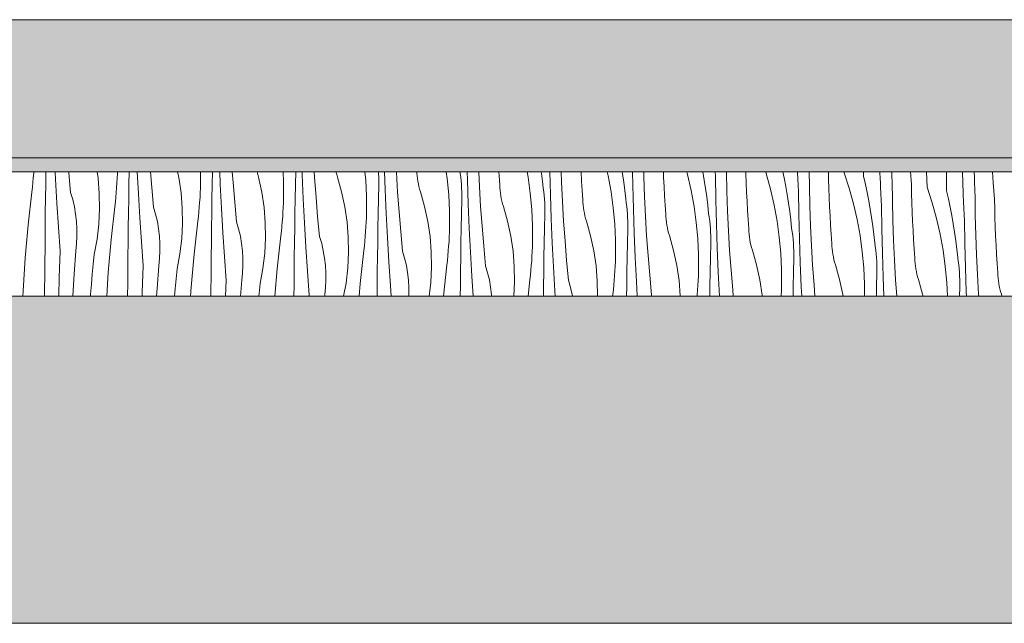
# Model space of a CAD drawing. Header units: millimetres. Extents: x -5600 to 56024, y 506 to 54141.
# Tile 37 of 48: x 40166 to 41591, y 28372 to 29245. Entities that reach past the tile are written whole.
import ezdxf

# ---------------------------------------------------------------- set-up
doc = ezdxf.new("R2010")
doc.units = ezdxf.units.MM
doc.layers.add('2D Drafting - General2', color=251, linetype='Continuous', lineweight=15)
doc.layers.add('2D Drafting - General81', color=251, linetype='Continuous', lineweight=20)

# ---------------------------------------------------------------- blocks, each defined once
blk = doc.blocks.new('*X26')
at = {"layer": '2D Drafting - General81', "linetype": 'Continuous'}
for p, q in [((-55035.9, -105025.8), (-55035.3, -105018.9)), ((-55035.3, -105018.9), (-55035.2, -105016.9)), ((-55017.9, -105034.7), (-55017.6, -105016.9)), ((-55003.9, -105027.6), (-55004.4, -105016.9)), ((-54984.7, -105018.6), (-54984.8, -105016.9)), ((-54982, -105047), (-54984.7, -105018.6)), ((-54942.2, -105026.2), (-54943.6, -105016.9)), ((-54914.2, -105019.5), (-54914.1, -105016.9)), ((-54897.5, -105035), (-54897.1, -105016.9)), ((-54883.8, -105048.8), (-54885.4, -105016.9)), ((-54864.6, -105039.7), (-54866.5, -105016.9)), ((-54825.4, -105025.4), (-54827.2, -105016.9)), ((-54794, -105016.9), (-54793.9, -105033.8)), ((-54777, -105035.2), (-54776.7, -105016.9)), ((-54765.5, -105035.1), (-54766.2, -105016.9)), ((-54746.9, -105032.4), (-54748, -105016.9)), ((-54709.9, -105024.9), (-54712.2, -105016.9)), ((-54674.6, -105016.9), (-54673.9, -105031.5)), ((-54656.6, -105035.5), (-54656.2, -105016.9)), ((-54646.9, -105021.4), (-54647, -105016.9)), ((-54628.9, -105025.1), (-54629.4, -105016.9)), ((-54598, -105017.1), (-54598.1, -105016.9)), ((-54597, -105021), (-54598, -105017.1)), ((-54556.1, -105016.9), (-54554.9, -105029.1)), ((-54536.3, -105019.7), (-54536.4, -105016.9)), ((-54526.8, -105042.5), (-54527.6, -105016.9)), ((-54510.5, -105017.7), (-54510.5, -105016.9)), ((-54508.8, -105046.3), (-54510.5, -105017.7)), ((-54480.9, -105018.8), (-54481, -105016.9)), ((-54480.6, -105022.7), (-54480.9, -105018.8)), ((-54438.4, -105016.9), (-54437, -105026.9)), ((-54418.2, -105019.4), (-54418.6, -105016.9)), ((-54407.9, -105028.8), (-54408.2, -105016.9)), ((-54390.4, -105038.9), (-54391.5, -105016.9)), ((-54361.9, -105022.7), (-54362.3, -105016.9)), ((-54321.5, -105016.9), (-54320.1, -105024.8)), ((-54301.1, -105016.9), (-54300.3, -105023.1)), ((-54287.8, -105050), (-54288.6, -105016.9)), ((-54271.7, -105031.5), (-54272.2, -105016.9)), ((-54243.4, -105017.3), (-54243.5, -105016.9)), ((-54242.7, -105030.6), (-54243.4, -105017.3)), ((-54205.6, -105016.9), (-54204.2, -105022.8)), ((-54184, -105016.9), (-54183.5, -105019.9)), ((-54168.6, -105036.2), (-54168.9, -105016.9)), ((-54152.7, -105024.1), (-54152.8, -105016.9)), ((-54124, -105025.2), (-54124.4, -105016.9)), ((-54090.5, -105016.9), (-54089.4, -105021)), ((-54067.5, -105016.9), (-54065.4, -105029)), ((-54049.4, -105017.8), (-54049.4, -105016.9)), ((-54049.1, -105022.5), (-54049.4, -105017.8)), ((-54032.6, -105045.3), (-54033.3, -105016.9)), ((-54005, -105019.7), (-54005, -105016.9)), ((-53976.4, -105016.9), (-53975.5, -105019.5)), ((-53951.6, -105016.9), (-53949.7, -105026)), ((-53930.2, -105020.3), (-53930.4, -105016.9)), ((-53913.2, -105037.9), (-53913.5, -105016.9)), ((-53885.3, -105027.6), (-53885.5, -105016.9)), ((-53862.7, -105018.3), (-53862.8, -105016.9)), ((-53862.7, -105018.3), (-53855.5, -105040.7)), ((-53834.9, -105023.2), (-53834.8, -105016.9)), ((-53810.7, -105027.5), (-53811.1, -105016.9)), ((-53794, -105019.4), (-53794.1, -105016.9)), ((-53765.5, -105035.5), (-53766.8, -105016.9)), ((-53742.6, -105039.5), (-53743.8, -105016.9)), ((-53714.8, -105044.4), (-53714.6, -105016.9)), ((-53690.7, -105048.6), (-53691.8, -105016.9)), ((-53674.7, -105018.4), (-53674.8, -105016.9)), ((-53674.5, -105023.9), (-53674.7, -105018.4)), ((-53647.2, -105032.5), (-53648.1, -105016.9)), ((-55037.2, -105039.5), (-55036.5, -105032.6)), ((-55036.5, -105032.6), (-55035.9, -105025.8)), ((-55001.9, -105062.4), (-55003.9, -105027.6)), ((-54940.4, -105048.3), (-54942.2, -105026.2)), ((-54914.8, -105033.2), (-54914.5, -105026.4)), ((-54914.5, -105026.4), (-54914.2, -105019.5)), ((-54822.1, -105047.4), (-54825.4, -105025.4)), ((-54744.5, -105060.9), (-54746.9, -105032.4)), ((-54705.3, -105046.6), (-54709.9, -105024.9)), ((-54673.9, -105031.5), (-54673.9, -105055)), ((-54645.4, -105056.2), (-54646.9, -105021.4)), ((-54626.8, -105053.6), (-54628.9, -105025.1)), ((-54595.9, -105024.7), (-54597, -105021)), ((-54589.9, -105046.1), (-54595.9, -105024.7)), ((-54554.9, -105029.1), (-54553.8, -105052.6)), ((-54536.1, -105025), (-54536.3, -105019.7)), ((-54536, -105030.4), (-54536.1, -105025)), ((-54536, -105035.8), (-54536, -105030.4)), ((-54480.1, -105026.7), (-54480.6, -105022.7)), ((-54479.6, -105030.6), (-54480.1, -105026.7)), ((-54478.8, -105034.5), (-54479.6, -105030.6)), ((-54437, -105026.9), (-54434.9, -105050.3)), ((-54417.5, -105024.8), (-54418.2, -105019.4)), ((-54417, -105030.1), (-54417.5, -105024.8)), ((-54416.5, -105035.5), (-54417, -105030.1)), ((-54406.7, -105063.7), (-54407.9, -105028.8)), ((-54361, -105036), (-54361.9, -105022.7)), ((-54320.1, -105024.8), (-54316.9, -105048.1)), ((-54300.3, -105023.1), (-54299, -105035.3)), ((-54270.4, -105060.1), (-54271.7, -105031.5)), ((-54241.9, -105043.9), (-54242.7, -105030.6)), ((-54204.2, -105022.8), (-54200, -105045.9)), ((-54183.5, -105019.9), (-54181.8, -105032.1)), ((-54181.8, -105032.1), (-54180.2, -105044.2)), ((-54151.7, -105052.7), (-54152.7, -105024.1)), ((-54123.4, -105038.5), (-54124, -105025.2)), ((-54089.4, -105021), (-54084.2, -105044)), ((-54065.4, -105029), (-54063.4, -105041.1)), ((-54048.6, -105057.4), (-54049.1, -105022.5)), ((-54004.5, -105033.1), (-54005, -105019.7)), ((-54004, -105046.4), (-54004.5, -105033.1)), ((-53975.5, -105019.5), (-53969.3, -105042.2)), ((-53949.7, -105026), (-53947.4, -105038.1)), ((-53930, -105025), (-53930.2, -105020.3)), ((-53929.8, -105029.7), (-53930, -105025)), ((-53929.5, -105034.3), (-53929.8, -105029.7)), ((-53884.9, -105040.9), (-53885.3, -105027.6)), ((-53834.9, -105023.2), (-53832.2, -105035.2)), ((-53810.5, -105032.1), (-53810.7, -105027.5)), ((-53810.3, -105036.8), (-53810.5, -105032.1)), ((-53793.7, -105025), (-53794, -105019.4)), ((-53793.5, -105030.5), (-53793.7, -105025)), ((-53793.1, -105059.1), (-53793.5, -105030.5)), ((-53674.3, -105029.5), (-53674.5, -105023.9)), ((-53674.1, -105035), (-53674.3, -105029.5)), ((-53645.4, -105056.6), (-53647.2, -105032.5)), ((-55043.3, -105093.8), (-55038, -105046.3)), ((-55038, -105046.3), (-55037.2, -105039.5)), ((-55018.2, -105055.6), (-55017.9, -105034.7)), ((-54978.9, -105057.3), (-54982, -105047)), ((-54916.4, -105053.8), (-54915.8, -105047)), ((-54915.8, -105047), (-54915.3, -105040.1)), ((-54915.3, -105040.1), (-54914.8, -105033.2)), ((-54897.8, -105055.9), (-54897.5, -105035)), ((-54861.9, -105068.2), (-54864.6, -105039.7)), ((-54820.4, -105069.5), (-54822.1, -105047.4)), ((-54794.4, -105047.6), (-54794.1, -105040.7)), ((-54794.1, -105040.7), (-54793.9, -105033.8)), ((-54777.4, -105056.1), (-54777, -105035.2)), ((-54763.7, -105069.9), (-54765.5, -105035.1)), ((-54702.1, -105068.5), (-54705.3, -105046.6)), ((-54657, -105056.4), (-54656.6, -105035.5)), ((-54585.2, -105067.8), (-54589.9, -105046.1)), ((-54536.5, -105056.7), (-54536, -105035.8)), ((-54525.3, -105077.4), (-54526.8, -105042.5)), ((-54506.8, -105074.8), (-54508.8, -105046.3)), ((-54478, -105038.3), (-54478.8, -105034.5)), ((-54477, -105042.1), (-54478, -105038.3)), ((-54475.8, -105045.9), (-54477, -105042.1)), ((-54469.8, -105067.3), (-54475.8, -105045.9)), ((-54416.2, -105040.8), (-54416.5, -105035.5)), ((-54416, -105046.2), (-54416.2, -105040.8)), ((-54415.9, -105051.6), (-54416, -105046.2)), ((-54388.7, -105067.4), (-54390.4, -105038.9)), ((-54360.8, -105040), (-54361, -105036)), ((-54360.5, -105043.9), (-54360.8, -105040)), ((-54360.1, -105047.8), (-54360.5, -105043.9)), ((-54298.2, -105040.6), (-54299, -105035.3)), ((-54297.5, -105045.9), (-54298.2, -105040.6)), ((-54296.9, -105051.3), (-54297.5, -105045.9)), ((-54241, -105057.2), (-54241.9, -105043.9)), ((-54200, -105045.9), (-54196.9, -105069.2)), ((-54180.2, -105044.2), (-54178.9, -105056.4)), ((-54167.7, -105071.1), (-54168.6, -105036.2)), ((-54122.6, -105051.8), (-54123.4, -105038.5)), ((-54084.2, -105044), (-54080, -105067.1)), ((-54063.4, -105041.1), (-54061.7, -105053.2)), ((-54031.6, -105073.9), (-54032.6, -105045.3)), ((-54003.3, -105059.7), (-54004, -105046.4)), ((-53969.3, -105042.2), (-53964.1, -105065.1)), ((-53947.4, -105038.1), (-53945.3, -105050.1)), ((-53929.3, -105039), (-53929.5, -105034.3)), ((-53929.1, -105043.7), (-53929.3, -105039)), ((-53928.5, -105078.6), (-53929.1, -105043.7)), ((-53912.5, -105066.5), (-53913.2, -105037.9)), ((-53884.4, -105054.2), (-53884.9, -105040.9)), ((-53855.5, -105040.7), (-53849.2, -105063.4)), ((-53832.2, -105035.2), (-53829.7, -105047.2)), ((-53829.7, -105047.2), (-53827.3, -105059.2)), ((-53810.1, -105041.5), (-53810.3, -105036.8)), ((-53809.9, -105046.2), (-53810.1, -105041.5)), ((-53809.7, -105050.8), (-53809.9, -105046.2)), ((-53765.2, -105048.8), (-53765.5, -105035.5)), ((-53742.6, -105039.5), (-53735.4, -105061.9)), ((-53714.8, -105044.4), (-53712.1, -105056.3)), ((-53673.9, -105040.6), (-53674.1, -105035)), ((-53673.7, -105046.1), (-53673.9, -105040.6)), ((-53673.4, -105051.7), (-53673.7, -105046.1)), ((-55018.5, -105076.5), (-55018.2, -105055.6)), ((-54976.5, -105067.8), (-54978.9, -105057.3)), ((-54940.1, -105070.5), (-54940.4, -105048.3)), ((-54917.9, -105067.5), (-54917.1, -105060.6)), ((-54917.1, -105060.6), (-54916.4, -105053.8)), ((-54898.1, -105076.7), (-54897.8, -105055.9)), ((-54881.8, -105083.6), (-54883.8, -105048.8)), ((-54795.7, -105068.1), (-54795.2, -105061.3)), ((-54795.2, -105061.3), (-54794.7, -105054.4)), ((-54794.7, -105054.4), (-54794.4, -105047.6)), ((-54777.7, -105077), (-54777.4, -105056.1)), ((-54741.8, -105089.4), (-54744.5, -105060.9)), ((-54674, -105061.9), (-54673.9, -105055)), ((-54657.3, -105077.3), (-54657, -105056.4)), ((-54643.7, -105091.1), (-54645.4, -105056.2)), ((-54624.5, -105082.1), (-54626.8, -105053.6)), ((-54553.8, -105052.6), (-54553.8, -105076.2)), ((-54536.9, -105077.6), (-54536.5, -105056.7)), ((-54434.9, -105050.3), (-54433.8, -105073.8)), ((-54416.4, -105077.9), (-54416, -105057)), ((-54416, -105057), (-54415.9, -105051.6)), ((-54359.5, -105051.7), (-54360.1, -105047.8)), ((-54358.8, -105055.6), (-54359.5, -105051.7)), ((-54357.9, -105059.5), (-54358.8, -105055.6)), ((-54356.9, -105063.3), (-54357.9, -105059.5)), ((-54316.9, -105048.1), (-54314.8, -105071.5)), ((-54296.4, -105056.6), (-54296.9, -105051.3)), ((-54296.1, -105062), (-54296.4, -105056.6)), ((-54286.7, -105084.9), (-54287.8, -105050)), ((-54268.7, -105088.6), (-54270.4, -105060.1)), ((-54240.8, -105061.2), (-54241, -105057.2)), ((-54240.5, -105065.1), (-54240.8, -105061.2)), ((-54178.1, -105061.8), (-54178.9, -105056.4)), ((-54150.3, -105081.3), (-54151.7, -105052.7)), ((-54121.8, -105065.1), (-54122.6, -105051.8)), ((-54061.7, -105053.2), (-54060.2, -105065.4)), ((-54047.7, -105092.3), (-54048.6, -105057.4)), ((-54002.6, -105073), (-54003.3, -105059.7)), ((-53945.3, -105050.1), (-53943.4, -105062.3)), ((-53883.9, -105067.5), (-53884.4, -105054.2)), ((-53827.3, -105059.2), (-53825.2, -105071.3)), ((-53809.5, -105055.5), (-53809.7, -105050.8)), ((-53809.2, -105060.2), (-53809.5, -105055.5)), ((-53809, -105064.9), (-53809.2, -105060.2)), ((-53792.5, -105087.7), (-53793.1, -105059.1)), ((-53764.8, -105062.1), (-53765.2, -105048.8)), ((-53712.1, -105056.3), (-53709.6, -105068.4)), ((-53690.5, -105053.3), (-53690.7, -105048.6)), ((-53690.3, -105058), (-53690.5, -105053.3)), ((-53690.1, -105062.7), (-53690.3, -105058)), ((-53673.1, -105080.3), (-53673.4, -105051.7)), ((-53645.1, -105069.9), (-53645.4, -105056.6)), ((-54999.6, -105097.3), (-55001.9, -105062.4)), ((-54974.6, -105078.3), (-54976.5, -105067.8)), ((-54941.2, -105092.6), (-54940.1, -105070.5)), ((-54923.3, -105115), (-54917.9, -105067.5)), ((-54858.9, -105078.5), (-54861.9, -105068.2)), ((-54820, -105091.7), (-54820.4, -105069.5)), ((-54797.1, -105081.8), (-54796.4, -105075)), ((-54796.4, -105075), (-54795.7, -105068.1)), ((-54761.7, -105104.8), (-54763.7, -105069.9)), ((-54700.3, -105090.7), (-54702.1, -105068.5)), ((-54675.1, -105082.4), (-54674.7, -105075.6)), ((-54674.7, -105075.6), (-54674.3, -105068.7)), ((-54674.3, -105068.7), (-54674, -105061.9)), ((-54582, -105089.7), (-54585.2, -105067.8)), ((-54504.4, -105103.3), (-54506.8, -105074.8)), ((-54465.2, -105088.9), (-54469.8, -105067.3)), ((-54433.8, -105073.8), (-54433.7, -105097.3)), ((-54405.3, -105098.6), (-54406.7, -105063.7)), ((-54386.7, -105095.9), (-54388.7, -105067.4)), ((-54355.8, -105067.1), (-54356.9, -105063.3)), ((-54349.7, -105088.4), (-54355.8, -105067.1)), ((-54314.8, -105071.5), (-54313.7, -105095)), ((-54295.9, -105067.4), (-54296.1, -105062)), ((-54295.9, -105072.8), (-54295.9, -105067.4)), ((-54295.9, -105078.1), (-54295.9, -105072.8)), ((-54240, -105069), (-54240.5, -105065.1)), ((-54239.4, -105072.9), (-54240, -105069)), ((-54238.7, -105076.8), (-54239.4, -105072.9)), ((-54196.9, -105069.2), (-54194.7, -105092.7)), ((-54177.4, -105067.1), (-54178.1, -105061.8)), ((-54176.8, -105072.4), (-54177.4, -105067.1)), ((-54176.4, -105077.8), (-54176.8, -105072.4)), ((-54166.6, -105106), (-54167.7, -105071.1)), ((-54120.9, -105078.4), (-54121.8, -105065.1)), ((-54080, -105067.1), (-54076.8, -105090.4)), ((-54060.2, -105065.4), (-54058.9, -105077.6)), ((-54030.2, -105102.4), (-54031.6, -105073.9)), ((-54001.7, -105086.3), (-54002.6, -105073)), ((-53964.1, -105065.1), (-53959.9, -105088.3)), ((-53943.4, -105062.3), (-53941.6, -105074.4)), ((-53941.6, -105074.4), (-53940.1, -105086.6)), ((-53911.5, -105095), (-53912.5, -105066.5)), ((-53883.2, -105080.8), (-53883.9, -105067.5)), ((-53849.2, -105063.4), (-53844, -105086.3)), ((-53825.2, -105071.3), (-53823.3, -105083.4)), ((-53808.4, -105099.8), (-53809, -105064.9)), ((-53764.4, -105075.4), (-53764.8, -105062.1)), ((-53763.8, -105088.7), (-53764.4, -105075.4)), ((-53735.4, -105061.9), (-53729.2, -105084.5)), ((-53709.6, -105068.4), (-53707.3, -105080.4)), ((-53689.9, -105067.3), (-53690.1, -105062.7)), ((-53689.6, -105072), (-53689.9, -105067.3)), ((-53689.4, -105076.7), (-53689.6, -105072)), ((-53644.8, -105083.3), (-53645.1, -105069.9)), ((-55018.7, -105097.4), (-55018.5, -105076.5)), ((-54973.4, -105089), (-54974.6, -105078.3)), ((-54972.7, -105099.7), (-54973.4, -105089)), ((-54898.4, -105097.6), (-54898.1, -105076.7)), ((-54879.5, -105118.5), (-54881.8, -105083.6)), ((-54856.4, -105088.9), (-54858.9, -105078.5)), ((-54854.6, -105099.5), (-54856.4, -105088.9)), ((-54803.2, -105136.1), (-54797.9, -105088.6)), ((-54797.9, -105088.6), (-54797.1, -105081.8)), ((-54778.1, -105097.9), (-54777.7, -105077)), ((-54738.8, -105099.7), (-54741.8, -105089.4)), ((-54676.3, -105096.1), (-54675.7, -105089.3)), ((-54675.7, -105089.3), (-54675.1, -105082.4)), ((-54657.7, -105098.2), (-54657.3, -105077.3)), ((-54621.8, -105110.5), (-54624.5, -105082.1)), ((-54580.2, -105111.8), (-54582, -105089.7)), ((-54554.6, -105096.8), (-54554.3, -105089.9)), ((-54554.3, -105089.9), (-54554, -105083)), ((-54554, -105083), (-54553.8, -105076.2)), ((-54537.3, -105098.5), (-54536.9, -105077.6)), ((-54523.6, -105112.3), (-54525.3, -105077.4)), ((-54461.9, -105110.9), (-54465.2, -105088.9)), ((-54416.8, -105098.8), (-54416.4, -105077.9)), ((-54345.1, -105110.1), (-54349.7, -105088.4)), ((-54296.4, -105099), (-54295.9, -105078.1)), ((-54285.2, -105119.8), (-54286.7, -105084.9)), ((-54266.6, -105117.1), (-54268.7, -105088.6)), ((-54237.8, -105080.6), (-54238.7, -105076.8)), ((-54236.8, -105084.5), (-54237.8, -105080.6)), ((-54235.7, -105088.3), (-54236.8, -105084.5)), ((-54229.7, -105109.6), (-54235.7, -105088.3)), ((-54176.1, -105083.2), (-54176.4, -105077.8)), ((-54175.9, -105088.6), (-54176.1, -105083.2)), ((-54175.8, -105093.9), (-54175.9, -105088.6)), ((-54148.6, -105109.8), (-54150.3, -105081.3)), ((-54120.7, -105082.3), (-54120.9, -105078.4)), ((-54120.4, -105086.3), (-54120.7, -105082.3)), ((-54119.9, -105090.2), (-54120.4, -105086.3)), ((-54119.3, -105094.1), (-54119.9, -105090.2)), ((-54058, -105082.9), (-54058.9, -105077.6)), ((-54057.3, -105088.3), (-54058, -105082.9)), ((-54056.8, -105093.6), (-54057.3, -105088.3)), ((-54000.8, -105099.5), (-54001.7, -105086.3)), ((-53959.9, -105088.3), (-53956.7, -105111.6)), ((-53940.1, -105086.6), (-53938.8, -105098.8)), ((-53927.6, -105113.5), (-53928.5, -105078.6)), ((-53882.5, -105094.1), (-53883.2, -105080.8)), ((-53844, -105086.3), (-53839.8, -105109.4)), ((-53823.3, -105083.4), (-53821.6, -105095.6)), ((-53791.4, -105116.2), (-53792.5, -105087.7)), ((-53763.2, -105102), (-53763.8, -105088.7)), ((-53729.2, -105084.5), (-53724, -105107.5)), ((-53707.3, -105080.4), (-53705.2, -105092.5)), ((-53689.2, -105081.4), (-53689.4, -105076.7)), ((-53688.9, -105086), (-53689.2, -105081.4)), ((-53688.3, -105120.9), (-53688.9, -105086)), ((-53672.4, -105108.8), (-53673.1, -105080.3)), ((-53644.3, -105096.6), (-53644.8, -105083.3)), ((-55047.5, -105141.4), (-55043.3, -105093.8)), ((-55018.9, -105118.3), (-55018.7, -105097.4)), ((-54997, -105132.1), (-54999.6, -105097.3)), ((-54972.7, -105110.4), (-54972.7, -105099.7)), ((-54943.7, -105114.7), (-54941.2, -105092.6)), ((-54898.6, -105118.5), (-54898.4, -105097.6)), ((-54853.3, -105110.1), (-54854.6, -105099.5)), ((-54821.1, -105113.8), (-54820, -105091.7)), ((-54778.3, -105118.8), (-54778.1, -105097.9)), ((-54736.3, -105110.1), (-54738.8, -105099.7)), ((-54700, -105112.8), (-54700.3, -105090.7)), ((-54677.8, -105109.8), (-54677, -105103)), ((-54677, -105103), (-54676.3, -105096.1)), ((-54658, -105119.1), (-54657.7, -105098.2)), ((-54641.7, -105126), (-54643.7, -105091.1)), ((-54555.6, -105110.5), (-54555.1, -105103.6)), ((-54555.1, -105103.6), (-54554.6, -105096.8)), ((-54537.6, -105119.4), (-54537.3, -105098.5)), ((-54501.7, -105131.7), (-54504.4, -105103.3)), ((-54434.2, -105111.1), (-54433.9, -105104.2)), ((-54433.9, -105104.2), (-54433.7, -105097.3)), ((-54417.2, -105119.6), (-54416.8, -105098.8)), ((-54403.5, -105133.4), (-54405.3, -105098.6)), ((-54384.3, -105124.4), (-54386.7, -105095.9)), ((-54313.7, -105095), (-54313.7, -105118.5)), ((-54296.8, -105119.9), (-54296.4, -105099)), ((-54194.7, -105092.7), (-54193.6, -105116.2)), ((-54176.3, -105120.2), (-54175.8, -105099.3)), ((-54175.8, -105099.3), (-54175.8, -105093.9)), ((-54118.6, -105098), (-54119.3, -105094.1)), ((-54117.8, -105101.8), (-54118.6, -105098)), ((-54116.8, -105105.6), (-54117.8, -105101.8)), ((-54076.8, -105090.4), (-54074.7, -105113.8)), ((-54056.3, -105099), (-54056.8, -105093.6)), ((-54056, -105104.3), (-54056.3, -105099)), ((-54055.8, -105109.7), (-54056, -105104.3)), ((-54046.5, -105127.2), (-54047.7, -105092.3)), ((-54028.5, -105131), (-54030.2, -105102.4)), ((-54000.6, -105103.5), (-54000.8, -105099.5)), ((-54000.3, -105107.4), (-54000.6, -105103.5)), ((-53938, -105104.1), (-53938.8, -105098.8)), ((-53937.3, -105109.4), (-53938, -105104.1)), ((-53910.2, -105123.6), (-53911.5, -105095)), ((-53881.7, -105107.4), (-53882.5, -105094.1)), ((-53821.6, -105095.6), (-53820, -105107.8)), ((-53807.5, -105134.7), (-53808.4, -105099.8)), ((-53762.4, -105115.3), (-53763.2, -105102)), ((-53705.2, -105092.5), (-53703.2, -105104.6)), ((-53643.8, -105109.9), (-53644.3, -105096.6)), ((-55019.3, -105157.6), (-55018.9, -105118.3)), ((-54973.3, -105121.1), (-54972.7, -105110.4)), ((-54947.7, -105136.5), (-54943.7, -105114.7)), ((-54927.5, -105162.6), (-54923.3, -105115)), ((-54898.9, -105139.4), (-54898.6, -105118.5)), ((-54876.9, -105153.3), (-54879.5, -105118.5)), ((-54852.7, -105120.8), (-54853.3, -105110.1)), ((-54823.7, -105135.8), (-54821.1, -105113.8)), ((-54759.4, -105139.6), (-54761.7, -105104.8)), ((-54734.5, -105120.7), (-54736.3, -105110.1)), ((-54701.1, -105135), (-54700, -105112.8)), ((-54683.1, -105157.3), (-54677.8, -105109.8)), ((-54618.7, -105120.8), (-54621.8, -105110.5)), ((-54579.9, -105134), (-54580.2, -105111.8)), ((-54556.9, -105124.1), (-54556.2, -105117.3)), ((-54556.2, -105117.3), (-54555.6, -105110.5)), ((-54521.6, -105147.1), (-54523.6, -105112.3)), ((-54460.2, -105133), (-54461.9, -105110.9)), ((-54435, -105124.8), (-54434.5, -105117.9)), ((-54434.5, -105117.9), (-54434.2, -105111.1)), ((-54341.9, -105132.1), (-54345.1, -105110.1)), ((-54313.8, -105125.4), (-54313.7, -105118.5)), ((-54264.3, -105145.6), (-54266.6, -105117.1)), ((-54225, -105131.3), (-54229.7, -105109.6)), ((-54193.6, -105116.2), (-54193.6, -105139.7)), ((-54165.1, -105140.9), (-54166.6, -105106)), ((-54146.6, -105138.3), (-54148.6, -105109.8)), ((-54115.6, -105109.4), (-54116.8, -105105.6)), ((-54109.6, -105130.8), (-54115.6, -105109.4)), ((-54074.7, -105113.8), (-54073.6, -105137.3)), ((-54055.7, -105115.1), (-54055.8, -105109.7)), ((-54055.8, -105120.5), (-54055.7, -105115.1)), ((-53999.9, -105111.4), (-54000.3, -105107.4)), ((-53999.3, -105115.3), (-53999.9, -105111.4)), ((-53998.6, -105119.1), (-53999.3, -105115.3)), ((-53956.7, -105111.6), (-53954.6, -105135)), ((-53936.7, -105114.8), (-53937.3, -105109.4)), ((-53936.2, -105120.1), (-53936.7, -105114.8)), ((-53926.5, -105148.4), (-53927.6, -105113.5)), ((-53880.8, -105120.7), (-53881.7, -105107.4)), ((-53839.8, -105109.4), (-53836.7, -105132.8)), ((-53820, -105107.8), (-53818.7, -105120)), ((-53790.1, -105144.8), (-53791.4, -105116.2)), ((-53761.6, -105128.6), (-53762.4, -105115.3)), ((-53724, -105107.5), (-53719.8, -105130.6)), ((-53703.2, -105104.6), (-53701.5, -105116.8)), ((-53701.5, -105116.8), (-53700, -105128.9)), ((-53671.4, -105137.4), (-53672.4, -105108.8)), ((-53643.1, -105123.2), (-53643.8, -105109.9)), ((-54998.4, -105170.2), (-54997, -105132.1)), ((-54976.9, -105164.7), (-54974.5, -105131.8)), ((-54974.5, -105131.8), (-54973.3, -105121.1)), ((-54853.2, -105142.3), (-54852.6, -105131.6)), ((-54852.6, -105131.6), (-54852.7, -105120.8)), ((-54778.6, -105139.7), (-54778.3, -105118.8)), ((-54733.2, -105131.3), (-54734.5, -105120.7)), ((-54732.6, -105142), (-54733.2, -105131.3)), ((-54658.3, -105140), (-54658, -105119.1)), ((-54639.4, -105160.8), (-54641.7, -105126)), ((-54616.3, -105131.3), (-54618.7, -105120.8)), ((-54614.4, -105141.8), (-54616.3, -105131.3)), ((-54563.1, -105178.5), (-54557.7, -105131)), ((-54557.7, -105131), (-54556.9, -105124.1)), ((-54537.9, -105140.3), (-54537.6, -105119.4)), ((-54498.7, -105142), (-54501.7, -105131.7)), ((-54436.2, -105138.5), (-54435.5, -105131.6)), ((-54435.5, -105131.6), (-54435, -105124.8)), ((-54417.5, -105140.5), (-54417.2, -105119.6)), ((-54381.6, -105152.9), (-54384.3, -105124.4)), ((-54340.1, -105154.2), (-54341.9, -105132.1)), ((-54314.5, -105139.1), (-54314.1, -105132.2)), ((-54314.1, -105132.2), (-54313.8, -105125.4)), ((-54297.1, -105140.8), (-54296.8, -105119.9)), ((-54283.5, -105154.6), (-54285.2, -105119.8)), ((-54221.8, -105153.2), (-54225, -105131.3)), ((-54176.7, -105141.1), (-54176.3, -105120.2)), ((-54105, -105152.5), (-54109.6, -105130.8)), ((-54056.2, -105141.4), (-54055.8, -105120.5)), ((-54045.1, -105162.1), (-54046.5, -105127.2)), ((-54026.5, -105159.5), (-54028.5, -105131)), ((-53997.7, -105123), (-53998.6, -105119.1)), ((-53996.7, -105126.8), (-53997.7, -105123)), ((-53995.6, -105130.6), (-53996.7, -105126.8)), ((-53989.5, -105151.9), (-53995.6, -105130.6)), ((-53935.9, -105125.5), (-53936.2, -105120.1)), ((-53935.7, -105130.9), (-53935.9, -105125.5)), ((-53935.6, -105136.3), (-53935.7, -105130.9)), ((-53908.5, -105152.1), (-53910.2, -105123.6)), ((-53880.6, -105124.7), (-53880.8, -105120.7)), ((-53880.3, -105128.6), (-53880.6, -105124.7)), ((-53879.8, -105132.5), (-53880.3, -105128.6)), ((-53879.2, -105136.4), (-53879.8, -105132.5)), ((-53836.7, -105132.8), (-53834.5, -105156.2)), ((-53817.9, -105125.3), (-53818.7, -105120)), ((-53817.2, -105130.6), (-53817.9, -105125.3)), ((-53816.6, -105136), (-53817.2, -105130.6)), ((-53760.7, -105141.9), (-53761.6, -105128.6)), ((-53719.8, -105130.6), (-53716.6, -105153.9)), ((-53700, -105128.9), (-53698.6, -105141.1)), ((-53687.5, -105155.8), (-53688.3, -105120.9)), ((-53642.4, -105136.5), (-53643.1, -105123.2)), ((-55050.6, -105189.2), (-55047.5, -105141.4)), ((-54949.2, -105150.9), (-54947.7, -105136.5)), ((-54899.2, -105178.8), (-54898.9, -105139.4)), ((-54854.4, -105152.9), (-54853.2, -105142.3)), ((-54827.6, -105157.7), (-54823.7, -105135.8)), ((-54807.4, -105183.8), (-54803.2, -105136.1)), ((-54778.8, -105160.6), (-54778.6, -105139.7)), ((-54756.8, -105174.4), (-54759.4, -105139.6)), ((-54732.6, -105152.7), (-54732.6, -105142)), ((-54703.6, -105157), (-54701.1, -105135)), ((-54658.5, -105160.9), (-54658.3, -105140)), ((-54613.2, -105152.5), (-54614.4, -105141.8)), ((-54581, -105156.2), (-54579.9, -105134)), ((-54538.2, -105161.2), (-54537.9, -105140.3)), ((-54519.3, -105182), (-54521.6, -105147.1)), ((-54496.2, -105152.4), (-54498.7, -105142)), ((-54459.8, -105155.2), (-54460.2, -105133)), ((-54437.7, -105152.1), (-54436.9, -105145.3)), ((-54436.9, -105145.3), (-54436.2, -105138.5)), ((-54417.9, -105161.4), (-54417.5, -105140.5)), ((-54401.5, -105168.3), (-54403.5, -105133.4)), ((-54315.5, -105152.8), (-54314.9, -105146)), ((-54314.9, -105146), (-54314.5, -105139.1)), ((-54297.5, -105161.7), (-54297.1, -105140.8)), ((-54261.6, -105174.1), (-54264.3, -105145.6)), ((-54194, -105153.4), (-54193.8, -105146.5)), ((-54193.8, -105146.5), (-54193.6, -105139.7)), ((-54177.1, -105162), (-54176.7, -105141.1)), ((-54163.4, -105175.8), (-54165.1, -105140.9)), ((-54144.2, -105166.8), (-54146.6, -105138.3)), ((-54073.6, -105137.3), (-54073.5, -105160.8)), ((-54056.6, -105162.3), (-54056.2, -105141.4)), ((-53954.6, -105135), (-53953.5, -105158.5)), ((-53936.1, -105162.5), (-53935.7, -105141.7)), ((-53935.7, -105141.7), (-53935.6, -105136.3)), ((-53878.5, -105140.3), (-53879.2, -105136.4)), ((-53877.6, -105144.2), (-53878.5, -105140.3)), ((-53876.6, -105148), (-53877.6, -105144.2)), ((-53816.2, -105141.3), (-53816.6, -105136)), ((-53815.8, -105146.7), (-53816.2, -105141.3)), ((-53815.7, -105152.1), (-53815.8, -105146.7)), ((-53806.4, -105169.6), (-53807.5, -105134.7)), ((-53788.4, -105173.3), (-53790.1, -105144.8)), ((-53760.5, -105145.8), (-53760.7, -105141.9)), ((-53760.2, -105149.8), (-53760.5, -105145.8)), ((-53697.8, -105146.4), (-53698.6, -105141.1)), ((-53697.1, -105151.8), (-53697.8, -105146.4)), ((-53670, -105165.9), (-53671.4, -105137.4)), ((-53641.5, -105149.8), (-53642.4, -105136.5)), ((-55019.6, -105196.9), (-55019.3, -105157.6)), ((-54950.6, -105165.4), (-54949.2, -105150.9)), ((-54878.3, -105191.4), (-54876.9, -105153.3)), ((-54856.9, -105185.9), (-54854.4, -105152.9)), ((-54829.1, -105172.1), (-54827.6, -105157.7)), ((-54779.1, -105196.9), (-54778.8, -105160.6)), ((-54733.1, -105163.5), (-54732.6, -105152.7)), ((-54707.5, -105178.8), (-54703.6, -105157)), ((-54686.6, -105196.9), (-54683.1, -105157.3)), ((-54658.7, -105181.8), (-54658.5, -105160.9)), ((-54636.8, -105195.6), (-54639.4, -105160.8)), ((-54612.5, -105163.2), (-54613.2, -105152.5)), ((-54583.5, -105178.2), (-54581, -105156.2)), ((-54538.4, -105182), (-54538.2, -105161.2)), ((-54494.4, -105163), (-54496.2, -105152.4)), ((-54460.9, -105177.3), (-54459.8, -105155.2)), ((-54442.7, -105196.9), (-54437.7, -105152.1)), ((-54378.6, -105163.2), (-54381.6, -105152.9)), ((-54339.7, -105176.3), (-54340.1, -105154.2)), ((-54316.8, -105166.5), (-54316.1, -105159.6)), ((-54316.1, -105159.6), (-54315.5, -105152.8)), ((-54281.5, -105189.5), (-54283.5, -105154.6)), ((-54220, -105175.3), (-54221.8, -105153.2)), ((-54194.9, -105167.1), (-54194.4, -105160.3)), ((-54194.4, -105160.3), (-54194, -105153.4)), ((-54101.7, -105174.4), (-54105, -105152.5)), ((-54073.7, -105167.7), (-54073.5, -105160.8)), ((-54024.1, -105187.9), (-54026.5, -105159.5)), ((-53984.9, -105173.6), (-53989.5, -105151.9)), ((-53953.5, -105158.5), (-53953.5, -105182)), ((-53925, -105183.3), (-53926.5, -105148.4)), ((-53906.4, -105180.6), (-53908.5, -105152.1)), ((-53875.5, -105151.8), (-53876.6, -105148)), ((-53869.5, -105173.1), (-53875.5, -105151.8)), ((-53834.5, -105156.2), (-53833.4, -105179.7)), ((-53815.6, -105157.4), (-53815.7, -105152.1)), ((-53815.6, -105162.8), (-53815.6, -105157.4)), ((-53759.7, -105153.7), (-53760.2, -105149.8)), ((-53759.1, -105157.6), (-53759.7, -105153.7)), ((-53758.4, -105161.5), (-53759.1, -105157.6)), ((-53716.6, -105153.9), (-53714.5, -105177.3)), ((-53696.6, -105157.1), (-53697.1, -105151.8)), ((-53696.1, -105162.5), (-53696.6, -105157.1)), ((-53686.3, -105190.7), (-53687.5, -105155.8)), ((-53640.6, -105163.1), (-53641.5, -105149.8)), ((-54999.1, -105196.9), (-54998.4, -105170.2)), ((-54978.9, -105196.9), (-54976.9, -105164.7)), ((-54951.9, -105179.8), (-54950.6, -105165.4)), ((-54929.7, -105196.9), (-54927.5, -105162.6)), ((-54830.5, -105186.5), (-54829.1, -105172.1)), ((-54757.7, -105196.9), (-54756.8, -105174.4)), ((-54736, -105196.9), (-54734.3, -105174.1)), ((-54734.3, -105174.1), (-54733.1, -105163.5)), ((-54613.1, -105184.6), (-54612.5, -105173.9)), ((-54612.5, -105173.9), (-54612.5, -105163.2)), ((-54493.1, -105173.7), (-54494.4, -105163)), ((-54492.5, -105184.4), (-54493.1, -105173.7)), ((-54418.1, -105182.3), (-54417.9, -105161.4)), ((-54399.6, -105196.9), (-54401.5, -105168.3)), ((-54376.1, -105173.6), (-54378.6, -105163.2)), ((-54374.3, -105184.2), (-54376.1, -105173.6)), ((-54320.2, -105196.9), (-54317.6, -105173.3)), ((-54317.6, -105173.3), (-54316.8, -105166.5)), ((-54297.8, -105182.6), (-54297.5, -105161.7)), ((-54258.5, -105184.3), (-54261.6, -105174.1)), ((-54219.7, -105196.9), (-54220, -105175.3)), ((-54196, -105180.8), (-54195.4, -105174)), ((-54195.4, -105174), (-54194.9, -105167.1)), ((-54177.4, -105182.9), (-54177.1, -105162)), ((-54141.5, -105195.2), (-54144.2, -105166.8)), ((-54100, -105196.5), (-54101.7, -105174.4)), ((-54074.3, -105181.4), (-54074, -105174.6)), ((-54074, -105174.6), (-54073.7, -105167.7)), ((-54057, -105183.2), (-54056.6, -105162.3)), ((-54043.3, -105196.9), (-54045.1, -105162.1)), ((-53981.7, -105195.6), (-53984.9, -105173.6)), ((-53936.6, -105183.4), (-53936.1, -105162.5)), ((-53864.8, -105194.8), (-53869.5, -105173.1)), ((-53816.1, -105183.7), (-53815.6, -105162.8)), ((-53805.3, -105196.9), (-53806.4, -105169.6)), ((-53786.7, -105196.9), (-53788.4, -105173.3)), ((-53757.6, -105165.3), (-53758.4, -105161.5)), ((-53756.6, -105169.2), (-53757.6, -105165.3)), ((-53755.4, -105172.9), (-53756.6, -105169.2)), ((-53749.4, -105194.3), (-53755.4, -105172.9)), ((-53695.8, -105167.9), (-53696.1, -105162.5)), ((-53695.6, -105173.2), (-53695.8, -105167.9)), ((-53695.5, -105178.6), (-53695.6, -105173.2)), ((-53668.3, -105194.5), (-53670, -105165.9)), ((-53640.4, -105167), (-53640.6, -105163.1)), ((-53640.1, -105170.9), (-53640.4, -105167)), ((-53639.7, -105174.9), (-53640.1, -105170.9)), ((-53639.1, -105178.8), (-53639.7, -105174.9)), ((-55051, -105196.9), (-55050.6, -105189.2)), ((-54953, -105194.3), (-54951.9, -105179.8)), ((-54899.4, -105196.9), (-54899.2, -105178.8)), ((-54857.5, -105196.9), (-54856.9, -105185.9)), ((-54831.4, -105196.9), (-54830.5, -105186.5)), ((-54808.3, -105196.9), (-54807.4, -105183.8)), ((-54709.1, -105193.3), (-54707.5, -105178.8)), ((-54658.9, -105196.9), (-54658.7, -105181.8)), ((-54614.3, -105195.3), (-54613.1, -105184.6)), ((-54586.9, -105196.9), (-54583.5, -105178.2)), ((-54564.7, -105196.9), (-54563.1, -105178.5)), ((-54538.6, -105196.9), (-54538.4, -105182)), ((-54518.2, -105196.9), (-54519.3, -105182)), ((-54492.4, -105195.1), (-54492.5, -105184.4)), ((-54463.2, -105196.9), (-54460.9, -105177.3)), ((-54418.3, -105196.9), (-54418.1, -105182.3)), ((-54373, -105194.8), (-54374.3, -105184.2)), ((-54340.8, -105196.9), (-54339.7, -105176.3)), ((-54298, -105196.9), (-54297.8, -105182.6)), ((-54281, -105196.9), (-54281.5, -105189.5)), ((-54256.1, -105194.8), (-54258.5, -105184.3)), ((-54197.5, -105194.5), (-54196.7, -105187.7)), ((-54196.7, -105187.7), (-54196, -105180.8)), ((-54177.6, -105196.9), (-54177.4, -105182.9)), ((-54162.2, -105196.9), (-54163.4, -105175.8)), ((-54075.3, -105195.1), (-54074.8, -105188.3)), ((-54074.8, -105188.3), (-54074.3, -105181.4)), ((-54057.2, -105196.9), (-54057, -105183.2)), ((-54023.3, -105196.9), (-54024.1, -105187.9)), ((-53953.9, -105195.8), (-53953.6, -105188.9)), ((-53953.6, -105188.9), (-53953.5, -105182)), ((-53936.8, -105196.9), (-53936.6, -105183.4)), ((-53924.3, -105196.9), (-53925, -105183.3)), ((-53905.1, -105196.9), (-53906.4, -105180.6)), ((-53833.4, -105179.7), (-53833.4, -105196.9)), ((-53816.3, -105196.9), (-53816.1, -105183.7)), ((-53714.5, -105177.3), (-53713.6, -105196.9)), ((-53695.8, -105196.9), (-53695.6, -105184)), ((-53695.6, -105184), (-53695.5, -105178.6)), ((-53638.4, -105182.7), (-53639.1, -105178.8)), ((-53637.5, -105186.5), (-53638.4, -105182.7)), ((-53636.5, -105190.3), (-53637.5, -105186.5)), ((-54953.2, -105196.9), (-54953, -105194.3)), ((-54878.5, -105196.9), (-54878.3, -105191.4)), ((-54709.4, -105196.9), (-54709.1, -105193.3)), ((-54636.8, -105196.9), (-54636.8, -105195.6)), ((-54614.4, -105196.9), (-54614.3, -105195.3)), ((-54492.5, -105196.9), (-54492.4, -105195.1)), ((-54372.9, -105196.9), (-54373, -105194.8)), ((-54255.7, -105196.9), (-54256.1, -105194.8)), ((-54197.8, -105196.9), (-54197.5, -105194.5)), ((-54141, -105196.9), (-54141.5, -105195.2)), ((-54100, -105196.9), (-54100, -105196.5)), ((-54075.5, -105196.9), (-54075.3, -105195.1)), ((-53981.6, -105196.9), (-53981.7, -105195.6)), ((-53954, -105196.9), (-53953.9, -105195.8)), ((-53864.5, -105196.9), (-53864.8, -105194.8)), ((-53748.8, -105196.9), (-53749.4, -105194.3)), ((-53686.1, -105196.9), (-53686.3, -105190.7)), ((-53668.2, -105196.9), (-53668.3, -105194.5)), ((-53635.4, -105194.1), (-53636.5, -105190.3)), ((-53634.6, -105196.9), (-53635.4, -105194.1))]:
    blk.add_line(p, q, dxfattribs=at)
blk = doc.blocks.new('Wype_nienie_41')
at = {"layer": '2D Drafting - General2', "linetype": 'Continuous'}
for p, q in [((-48401.9, -105016.9), (-58901, -105016.9)), ((-58901, -105196.9), (-48401.9, -105196.9))]:
    blk.add_line(p, q, dxfattribs=at)
at = {"layer": '2D Drafting - General81', "linetype": 'Continuous'}
blk.add_blockref('*X26', (0, 0), dxfattribs=at)

msp = doc.modelspace()

# ---------------------------------------------------------------- hatches: boundary and pattern name
at = {"layer": '2D Drafting - General81', "linetype": 'Continuous'}
h = msp.add_hatch(dxfattribs=at)
h.set_pattern_fill('BETON', color=256, style=0, pattern_type=2)
h.set_pattern_definition([(45, (95222.02, 134042.17), (-70.71068, 70.71068), [75, -25]), (45, (95222.02, 134112.89), (-70.71068, 70.71068), [75, -25])])
h.paths.add_polyline_path([(47120.13, 29245.27), (36021.03, 29245.27), (36021.03, 29075.27), (36021.03, 29045.27), (47120.13, 29045.27)])
msp.add_hatch(color=256, dxfattribs=at).paths.add_polyline_path([(36321.03, 29025.27), (46820.13, 29025.27), (46820.13, 29045.27), (36321.03, 29045.27)], flags=0)
h = msp.add_hatch(dxfattribs=at)
h.set_pattern_fill('SOLID___DASHED', color=256, style=0, pattern_type=2)
h.set_pattern_definition([(45, (95222.02, 134042.17), (-70.71068, 70.71068), []), (45, (95186.66, 134077.53), (-70.71068, 70.71068), [75, -25])])
h.paths.add_polyline_path([(48488.23, 28371.7), (48488.23, 28845.27), (3122.03, 28845.27), (3122.03, 28371.7)])

# ---------------------------------------------------------------- linework, layer by layer
at = {"layer": '2D Drafting - General2', "linetype": 'Continuous', "flags": 128}
for points in [[(47120.13, 29245.27), (36021.03, 29245.27), (36021.03, 29075.27), (36021.03, 29045.27), (47120.13, 29045.27)], [(48488.23, 28845.27), (3122.03, 28845.27), (3122.03, 28371.7), (48488.23, 28371.7)]]:
    msp.add_lwpolyline(points, close=True, dxfattribs=at)

# ---------------------------------------------------------------- block references
at = {"layer": '2D Drafting - General81', "linetype": 'Continuous'}
msp.add_blockref('Wype_nienie_41', (95222.02, 134042.17), dxfattribs=at)

doc.saveas('drawing.dxf')
